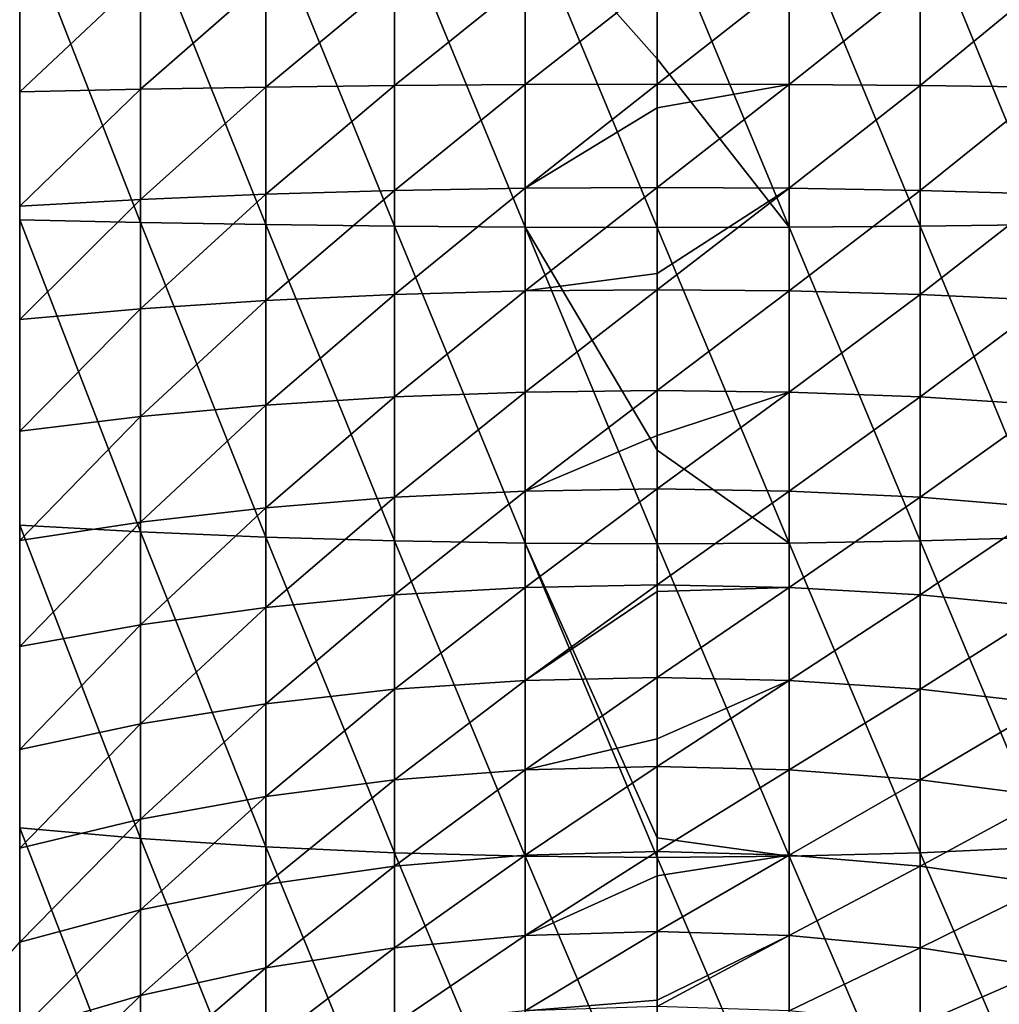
# Model space of a CAD drawing. Header units: metres. Extents: x -25 to 70, y -235 to 25.
# Tile 9 of 89: x -7 to 4, y -198 to -188. Entities that reach past the tile are written whole.
import ezdxf

# ---------------------------------------------------------------- set-up
doc = ezdxf.new("R2010")
doc.units = ezdxf.units.M
doc.layers.add('solid_10481012', color=7, linetype='CONTINUOUS')

msp = doc.modelspace()

# ---------------------------------------------------------------- linework, layer by layer
at = {"layer": 'solid_10481012'}
for points in [[(-5.508935, -190.061844, 359.777496), (-5.50893, -186.751907, 359.819153), (-6.797487, -186.766052, 359.250397)], [(-6.797482, -190.033401, 359.20929), (-5.508935, -190.061844, 359.777496), (-6.797487, -186.766052, 359.250397)], [(-5.508935, -190.061844, 359.777496), (-4.173342, -190.084213, 360.224518), (-5.50893, -186.751907, 359.819153)], [(-4.173342, -190.084213, 360.224518), (-4.173341, -186.740784, 360.266632), (-5.50893, -186.751907, 359.819153)], [(-4.173342, -190.084213, 360.224518), (-2.802172, -190.100342, 360.546661), (-4.173341, -186.740784, 360.266632)], [(-2.802172, -190.100342, 360.546661), (-2.802177, -186.732773, 360.58905), (-4.173341, -186.740784, 360.266632)], [(-1.407076, -190.110077, 360.740997), (-1.40708, -186.727936, 360.783569), (-2.802177, -186.732773, 360.58905)], [(-2.802172, -190.100342, 360.546661), (-1.407076, -190.110077, 360.740997), (-2.802177, -186.732773, 360.58905)], [(-1.40708, -186.727936, 360.783569), (0, -188.315598, 360.860291), (0, -186.726318, 360.848694)], [(-1.40708, -186.727936, 360.783569), (0, -190.113327, 360.806091), (0, -188.315598, 360.860291)], [(-1.407076, -190.110077, 360.740997), (0, -190.113327, 360.806091), (-1.40708, -186.727936, 360.783569)], [(1.407076, -190.110077, 360.740997), (1.40708, -186.727936, 360.783569), (0, -186.726318, 360.848694)], [(0, -188.315598, 360.860291), (1.407076, -190.110077, 360.740997), (0, -186.726318, 360.848694)], [(1.407076, -190.110077, 360.740997), (2.802172, -190.100342, 360.546661), (1.40708, -186.727936, 360.783569)], [(2.802172, -190.100342, 360.546661), (2.802177, -186.732773, 360.58905), (1.40708, -186.727936, 360.783569)], [(2.802172, -190.100342, 360.546661), (4.173342, -190.084213, 360.224518), (2.802177, -186.732773, 360.58905)], [(4.173342, -190.084213, 360.224518), (4.173341, -186.740784, 360.266632), (2.802177, -186.732773, 360.58905)], [(-6.797482, -188.668411, 331.94101), (-6.797487, -187.444687, 331.956421), (-5.50893, -187.458817, 331.387634)], [(-5.508935, -188.639969, 331.372803), (-6.797482, -188.668411, 331.94101), (-5.50893, -187.458817, 331.387634)], [(-5.508935, -188.639969, 331.372803), (-5.50893, -187.458817, 331.387634), (-4.173341, -187.46994, 330.940186)], [(-4.173342, -188.617584, 330.925781), (-5.508935, -188.639969, 331.372803), (-4.173341, -187.46994, 330.940186)], [(-4.173342, -188.617584, 330.925781), (-4.173341, -187.46994, 330.940186), (-2.802177, -187.477966, 330.617737)], [(-2.802172, -188.601456, 330.603668), (-4.173342, -188.617584, 330.925781), (-2.802177, -187.477966, 330.617737)], [(-2.802172, -188.601456, 330.603668), (-2.802177, -187.477966, 330.617737), (-1.40708, -187.482803, 330.423248)], [(-1.407076, -188.591736, 330.409302), (-2.802172, -188.601456, 330.603668), (-1.40708, -187.482803, 330.423248)], [(-1.407076, -188.591736, 330.409302), (-1.40708, -187.482803, 330.423248), (0, -187.484421, 330.358124)], [(-1.407076, -188.591736, 330.409302), (0, -187.484421, 330.358124), (0, -188.58847, 330.344238)], [(0, -188.58847, 330.344238), (0, -187.484421, 330.358124), (1.40708, -187.482803, 330.423248)], [(1.407076, -188.591736, 330.409302), (0, -188.58847, 330.344238), (1.40708, -187.482803, 330.423248)], [(1.407076, -188.591736, 330.409302), (1.40708, -187.482803, 330.423248), (2.802177, -187.477966, 330.617737)], [(2.802172, -188.601456, 330.603668), (1.407076, -188.591736, 330.409302), (2.802177, -187.477966, 330.617737)], [(2.802172, -188.601456, 330.603668), (2.802177, -187.477966, 330.617737), (4.173341, -187.46994, 330.940186)], [(4.173342, -188.617584, 330.925781), (2.802172, -188.601456, 330.603668), (4.173341, -187.46994, 330.940186)], [(0, -188.315598, 360.860291), (0, -190.113327, 360.806091), (1.407076, -190.110077, 360.740997)], [(-2.802165, -189.720764, 330.505585), (-2.802172, -188.601456, 330.603668), (-1.407076, -188.591736, 330.409302)], [(-1.40707, -189.696518, 330.312469), (-2.802165, -189.720764, 330.505585), (-1.407076, -188.591736, 330.409302)], [(-1.40707, -189.696518, 330.312469), (-1.407076, -188.591736, 330.409302), (0, -188.58847, 330.344238)], [(-1.40707, -189.696518, 330.312469), (0, -188.58847, 330.344238), (0, -188.840439, 330.329437)], [(0, -188.840439, 330.329437), (0, -188.58847, 330.344238), (1.407076, -188.591736, 330.409302)], [(0, -189.6884, 330.247772), (0, -188.840439, 330.329437), (1.407076, -188.591736, 330.409302)], [(1.40707, -189.696518, 330.312469), (0, -189.6884, 330.247772), (1.407076, -188.591736, 330.409302)], [(1.40707, -189.696518, 330.312469), (1.407076, -188.591736, 330.409302), (2.802172, -188.601456, 330.603668)], [(-6.797476, -189.887558, 331.834137), (-6.797482, -188.668411, 331.94101), (-5.508935, -188.639969, 331.372803)], [(-5.508943, -189.816681, 331.269653), (-6.797476, -189.887558, 331.834137), (-5.508935, -188.639969, 331.372803)], [(-5.508943, -189.816681, 331.269653), (-5.508935, -188.639969, 331.372803), (-4.173342, -188.617584, 330.925781)], [(-4.173343, -189.760941, 330.825592), (-5.508943, -189.816681, 331.269653), (-4.173342, -188.617584, 330.925781)], [(-4.173343, -189.760941, 330.825592), (-4.173342, -188.617584, 330.925781), (-2.802172, -188.601456, 330.603668)], [(-2.802165, -189.720764, 330.505585), (-4.173343, -189.760941, 330.825592), (-2.802172, -188.601456, 330.603668)], [(2.802165, -189.720764, 330.505585), (1.40707, -189.696518, 330.312469), (2.802172, -188.601456, 330.603668)], [(2.802165, -189.720764, 330.505585), (2.802172, -188.601456, 330.603668), (4.173342, -188.617584, 330.925781)], [(4.173343, -189.760941, 330.825592), (2.802165, -189.720764, 330.505585), (4.173342, -188.617584, 330.925781)], [(-1.40707, -189.696518, 330.312469), (0, -188.840439, 330.329437), (0, -189.6884, 330.247772)], [(-4.173345, -190.8936, 330.640167), (-4.173343, -189.760941, 330.825592), (-2.802165, -189.720764, 330.505585)], [(-2.802157, -190.829605, 330.324066), (-4.173345, -190.8936, 330.640167), (-2.802165, -189.720764, 330.505585)], [(-2.802157, -190.829605, 330.324066), (-2.802165, -189.720764, 330.505585), (-1.40707, -189.696518, 330.312469)], [(-1.407063, -190.79097, 330.13327), (-2.802157, -190.829605, 330.324066), (-1.40707, -189.696518, 330.312469)], [(-1.407063, -190.79097, 330.13327), (-1.40707, -189.696518, 330.312469), (0, -189.6884, 330.247772)], [(-1.407063, -190.79097, 330.13327), (0, -189.6884, 330.247772), (0, -190.607132, 330.102905)], [(0, -190.607132, 330.102905), (0, -189.6884, 330.247772), (1.40707, -189.696518, 330.312469)], [(0, -190.77803, 330.069336), (0, -190.607132, 330.102905), (1.40707, -189.696518, 330.312469)], [(1.407063, -190.79097, 330.13327), (0, -190.77803, 330.069336), (1.40707, -189.696518, 330.312469)], [(1.407063, -190.79097, 330.13327), (1.40707, -189.696518, 330.312469), (2.802165, -189.720764, 330.505585)], [(2.802157, -190.829605, 330.324066), (1.407063, -190.79097, 330.13327), (2.802165, -189.720764, 330.505585)], [(2.802157, -190.829605, 330.324066), (2.802165, -189.720764, 330.505585), (4.173343, -189.760941, 330.825592)], [(-6.797469, -191.095291, 331.636353), (-6.797476, -189.887558, 331.834137), (-5.508943, -189.816681, 331.269653)], [(-5.508951, -190.982391, 331.078766), (-6.797469, -191.095291, 331.636353), (-5.508943, -189.816681, 331.269653)], [(-5.508951, -190.982391, 331.078766), (-5.508943, -189.816681, 331.269653), (-4.173343, -189.760941, 330.825592)], [(-4.173345, -190.8936, 330.640167), (-5.508951, -190.982391, 331.078766), (-4.173343, -189.760941, 330.825592)], [(4.173345, -190.8936, 330.640167), (2.802157, -190.829605, 330.324066), (4.173343, -189.760941, 330.825592)], [(-5.508943, -193.35939, 359.488373), (-5.508935, -190.061844, 359.777496), (-6.797482, -190.033401, 359.20929)], [(-6.797476, -193.288513, 358.923889), (-5.508943, -193.35939, 359.488373), (-6.797482, -190.033401, 359.20929)], [(-5.508943, -193.35939, 359.488373), (-4.173343, -193.415131, 359.932434), (-5.508935, -190.061844, 359.777496)], [(-4.173343, -193.415131, 359.932434), (-4.173342, -190.084213, 360.224518), (-5.508935, -190.061844, 359.777496)], [(-4.173343, -193.415131, 359.932434), (-2.802165, -193.455307, 360.252441), (-4.173342, -190.084213, 360.224518)], [(-2.802165, -193.455307, 360.252441), (-2.802172, -190.100342, 360.546661), (-4.173342, -190.084213, 360.224518)], [(-1.40707, -193.479553, 360.445557), (-1.407076, -190.110077, 360.740997), (-2.802172, -190.100342, 360.546661)], [(-2.802165, -193.455307, 360.252441), (-1.40707, -193.479553, 360.445557), (-2.802172, -190.100342, 360.546661)], [(-1.407076, -190.110077, 360.740997), (0, -192.488541, 360.62439), (0, -190.113327, 360.806091)], [(-1.407076, -190.110077, 360.740997), (0, -193.487671, 360.510223), (0, -192.488541, 360.62439)], [(-1.40707, -193.479553, 360.445557), (0, -193.487671, 360.510223), (-1.407076, -190.110077, 360.740997)], [(1.40707, -193.479553, 360.445557), (1.407076, -190.110077, 360.740997), (0, -190.113327, 360.806091)], [(0, -192.488541, 360.62439), (1.40707, -193.479553, 360.445557), (0, -190.113327, 360.806091)], [(1.40707, -193.479553, 360.445557), (2.802165, -193.455307, 360.252441), (1.407076, -190.110077, 360.740997)], [(2.802165, -193.455307, 360.252441), (2.802172, -190.100342, 360.546661), (1.407076, -190.110077, 360.740997)], [(2.802165, -193.455307, 360.252441), (4.173343, -193.415131, 359.932434), (2.802172, -190.100342, 360.546661)], [(4.173343, -193.415131, 359.932434), (4.173342, -190.084213, 360.224518), (2.802172, -190.100342, 360.546661)], [(-1.407063, -190.79097, 330.13327), (0, -190.607132, 330.102905), (0, -190.77803, 330.069336)], [(-2.802148, -191.921753, 330.06012), (-2.802157, -190.829605, 330.324066), (-1.407063, -190.79097, 330.13327)], [(-1.407055, -191.868942, 329.872681), (-2.802148, -191.921753, 330.06012), (-1.407063, -190.79097, 330.13327)], [(-1.407055, -191.868942, 329.872681), (-1.407063, -190.79097, 330.13327), (0, -190.77803, 330.069336)], [(-1.407055, -191.868942, 329.872681), (0, -190.77803, 330.069336), (0, -191.851257, 329.809875)], [(0, -191.851257, 329.809875), (0, -190.77803, 330.069336), (1.407063, -190.79097, 330.13327)], [(1.407055, -191.868942, 329.872681), (0, -191.851257, 329.809875), (1.407063, -190.79097, 330.13327)], [(1.407055, -191.868942, 329.872681), (1.407063, -190.79097, 330.13327), (2.802157, -190.829605, 330.324066)], [(-5.508961, -192.130569, 330.801208), (-5.508951, -190.982391, 331.078766), (-4.173345, -190.8936, 330.640167)], [(-4.173346, -192.009216, 330.370544), (-5.508961, -192.130569, 330.801208), (-4.173345, -190.8936, 330.640167)], [(-4.173346, -192.009216, 330.370544), (-4.173345, -190.8936, 330.640167), (-2.802157, -190.829605, 330.324066)], [(-2.802148, -191.921753, 330.06012), (-4.173346, -192.009216, 330.370544), (-2.802157, -190.829605, 330.324066)], [(2.802148, -191.921753, 330.06012), (1.407055, -191.868942, 329.872681), (2.802157, -190.829605, 330.324066)], [(2.802148, -191.921753, 330.06012), (2.802157, -190.829605, 330.324066), (4.173345, -190.8936, 330.640167)], [(4.173346, -192.009216, 330.370544), (2.802148, -191.921753, 330.06012), (4.173345, -190.8936, 330.640167)], [(-6.79746, -192.284851, 331.348785), (-6.797469, -191.095291, 331.636353), (-5.508951, -190.982391, 331.078766)], [(-5.508961, -192.130569, 330.801208), (-6.79746, -192.284851, 331.348785), (-5.508951, -190.982391, 331.078766)], [(-4.173348, -193.101563, 330.018219), (-4.173346, -192.009216, 330.370544), (-2.802148, -191.921753, 330.06012)], [(-2.802138, -192.991119, 329.71521), (-4.173348, -193.101563, 330.018219), (-2.802148, -191.921753, 330.06012)], [(-2.802138, -192.991119, 329.71521), (-2.802148, -191.921753, 330.06012), (-1.407055, -191.868942, 329.872681)], [(-1.407045, -192.924423, 329.532227), (-2.802138, -192.991119, 329.71521), (-1.407055, -191.868942, 329.872681)], [(-1.407045, -192.924423, 329.532227), (-1.407055, -191.868942, 329.872681), (0, -191.851257, 329.809875)], [(-1.407045, -192.924423, 329.532227), (0, -191.851257, 329.809875), (0, -192.333649, 329.665039)], [(0, -192.333649, 329.665039), (0, -191.851257, 329.809875), (1.407055, -191.868942, 329.872681)], [(0, -192.902069, 329.470886), (0, -192.333649, 329.665039), (1.407055, -191.868942, 329.872681)], [(1.407045, -192.924423, 329.532227), (0, -192.902069, 329.470886), (1.407055, -191.868942, 329.872681)], [(1.407045, -192.924423, 329.532227), (1.407055, -191.868942, 329.872681), (2.802148, -191.921753, 330.06012)], [(2.802138, -192.991119, 329.71521), (1.407045, -192.924423, 329.532227), (2.802148, -191.921753, 330.06012)], [(2.802138, -192.991119, 329.71521), (2.802148, -191.921753, 330.06012), (4.173346, -192.009216, 330.370544)], [(-5.508972, -193.254761, 330.438538), (-5.508961, -192.130569, 330.801208), (-4.173346, -192.009216, 330.370544)], [(-4.173348, -193.101563, 330.018219), (-5.508972, -193.254761, 330.438538), (-4.173346, -192.009216, 330.370544)], [(4.173348, -193.101563, 330.018219), (2.802138, -192.991119, 329.71521), (4.173346, -192.009216, 330.370544)], [(-6.797451, -193.44957, 330.973022), (-6.79746, -192.284851, 331.348785), (-5.508961, -192.130569, 330.801208)], [(-5.508972, -193.254761, 330.438538), (-6.797451, -193.44957, 330.973022), (-5.508961, -192.130569, 330.801208)], [(-1.407045, -192.924423, 329.532227), (0, -192.333649, 329.665039), (0, -192.902069, 329.470886)], [(0, -192.488541, 360.62439), (0, -193.487671, 360.510223), (1.40707, -193.479553, 360.445557)], [(-4.17335, -194.16449, 329.585175), (-4.173348, -193.101563, 330.018219), (-2.802138, -192.991119, 329.71521)], [(-2.802127, -194.031708, 329.29129), (-4.17335, -194.16449, 329.585175), (-2.802138, -192.991119, 329.71521)], [(-2.802127, -194.031708, 329.29129), (-2.802138, -192.991119, 329.71521), (-1.407045, -192.924423, 329.532227)], [(-1.407036, -193.951477, 329.113739), (-2.802127, -194.031708, 329.29129), (-1.407045, -192.924423, 329.532227)], [(-1.407036, -193.951477, 329.113739), (-1.407045, -192.924423, 329.532227), (0, -192.902069, 329.470886)], [(-1.407036, -193.951477, 329.113739), (0, -192.902069, 329.470886), (0, -193.924576, 329.054199)], [(0, -193.924576, 329.054199), (0, -192.902069, 329.470886), (1.407045, -192.924423, 329.532227)], [(1.407036, -193.951477, 329.113739), (0, -193.924576, 329.054199), (1.407045, -192.924423, 329.532227)], [(1.407036, -193.951477, 329.113739), (1.407045, -192.924423, 329.532227), (2.802138, -192.991119, 329.71521)], [(2.802127, -194.031708, 329.29129), (1.407036, -193.951477, 329.113739), (2.802138, -192.991119, 329.71521)], [(2.802127, -194.031708, 329.29129), (2.802138, -192.991119, 329.71521), (4.173348, -193.101563, 330.018219)], [(-5.508984, -194.348679, 329.992798), (-5.508972, -193.254761, 330.438538), (-4.173348, -193.101563, 330.018219)], [(-4.17335, -194.16449, 329.585175), (-5.508984, -194.348679, 329.992798), (-4.173348, -193.101563, 330.018219)], [(4.17335, -194.16449, 329.585175), (2.802127, -194.031708, 329.29129), (4.173348, -193.101563, 330.018219)], [(-5.508951, -196.626053, 358.953369), (-5.508943, -193.35939, 359.488373), (-6.797476, -193.288513, 358.923889)], [(-6.797469, -196.513153, 358.395782), (-5.508951, -196.626053, 358.953369), (-6.797476, -193.288513, 358.923889)], [(-6.797441, -194.582916, 330.5112), (-6.797451, -193.44957, 330.973022), (-5.508972, -193.254761, 330.438538)], [(-5.508984, -194.348679, 329.992798), (-6.797441, -194.582916, 330.5112), (-5.508972, -193.254761, 330.438538)], [(-5.508951, -196.626053, 358.953369), (-4.173345, -196.714859, 359.391968), (-5.508943, -193.35939, 359.488373)], [(-4.173345, -196.714859, 359.391968), (-4.173343, -193.415131, 359.932434), (-5.508943, -193.35939, 359.488373)], [(-4.173345, -196.714859, 359.391968), (-2.802157, -196.778854, 359.708069), (-4.173343, -193.415131, 359.932434)], [(-2.802157, -196.778854, 359.708069), (-2.802165, -193.455307, 360.252441), (-4.173343, -193.415131, 359.932434)], [(4.173345, -196.714859, 359.391968), (4.173343, -193.415131, 359.932434), (2.802165, -193.455307, 360.252441)], [(-1.407063, -196.81749, 359.898865), (-1.40707, -193.479553, 360.445557), (-2.802165, -193.455307, 360.252441)], [(-2.802157, -196.778854, 359.708069), (-1.407063, -196.81749, 359.898865), (-2.802165, -193.455307, 360.252441)], [(-1.40707, -193.479553, 360.445557), (0, -196.621918, 360.004486), (0, -193.487671, 360.510223)], [(-1.40707, -193.479553, 360.445557), (0, -196.830429, 359.962799), (0, -196.621918, 360.004486)], [(-1.407063, -196.81749, 359.898865), (0, -196.830429, 359.962799), (-1.40707, -193.479553, 360.445557)], [(1.407063, -196.81749, 359.898865), (1.40707, -193.479553, 360.445557), (0, -193.487671, 360.510223)], [(0, -196.621918, 360.004486), (1.407063, -196.81749, 359.898865), (0, -193.487671, 360.510223)], [(1.407063, -196.81749, 359.898865), (2.802157, -196.778854, 359.708069), (1.40707, -193.479553, 360.445557)], [(2.802157, -196.778854, 359.708069), (2.802165, -193.455307, 360.252441), (1.40707, -193.479553, 360.445557)], [(2.802157, -196.778854, 359.708069), (4.173345, -196.714859, 359.391968), (2.802165, -193.455307, 360.252441)], [(-1.407026, -194.944351, 328.619629), (-1.407036, -193.951477, 329.113739), (0, -193.924576, 329.054199)], [(-1.407026, -194.944351, 328.619629), (0, -193.924576, 329.054199), (0, -193.994781, 329.022247)], [(0, -193.994781, 329.022247), (0, -193.924576, 329.054199), (1.407036, -193.951477, 329.113739)], [(-4.173352, -195.192047, 329.073822), (-4.17335, -194.16449, 329.585175), (-2.802127, -194.031708, 329.29129)], [(-2.802115, -195.037659, 328.790741), (-4.173352, -195.192047, 329.073822), (-2.802127, -194.031708, 329.29129)], [(-2.802115, -195.037659, 328.790741), (-2.802127, -194.031708, 329.29129), (-1.407036, -193.951477, 329.113739)], [(-1.407026, -194.944351, 328.619629), (-2.802115, -195.037659, 328.790741), (-1.407036, -193.951477, 329.113739)], [(-1.407026, -194.944351, 328.619629), (0, -193.994781, 329.022247), (0, -194.91304, 328.562225)], [(0, -194.91304, 328.562225), (0, -193.994781, 329.022247), (1.407036, -193.951477, 329.113739)], [(1.407026, -194.944351, 328.619629), (0, -194.91304, 328.562225), (1.407036, -193.951477, 329.113739)], [(1.407026, -194.944351, 328.619629), (1.407036, -193.951477, 329.113739), (2.802127, -194.031708, 329.29129)], [(2.802115, -195.037659, 328.790741), (1.407026, -194.944351, 328.619629), (2.802127, -194.031708, 329.29129)], [(2.802115, -195.037659, 328.790741), (2.802127, -194.031708, 329.29129), (4.17335, -194.16449, 329.585175)], [(-5.508996, -195.406189, 329.466492), (-5.508984, -194.348679, 329.992798), (-4.17335, -194.16449, 329.585175)], [(-4.173352, -195.192047, 329.073822), (-5.508996, -195.406189, 329.466492), (-4.17335, -194.16449, 329.585175)], [(4.173352, -195.192047, 329.073822), (2.802115, -195.037659, 328.790741), (4.17335, -194.16449, 329.585175)], [(-6.79743, -195.678543, 329.965912), (-6.797441, -194.582916, 330.5112), (-5.508984, -194.348679, 329.992798)], [(-5.508996, -195.406189, 329.466492), (-6.79743, -195.678543, 329.965912), (-5.508984, -194.348679, 329.992798)], [(-2.802103, -196.003357, 328.216309), (-2.802115, -195.037659, 328.790741), (-1.407026, -194.944351, 328.619629)], [(-1.407015, -195.897476, 328.052612), (-2.802103, -196.003357, 328.216309), (-1.407026, -194.944351, 328.619629)], [(-1.407015, -195.897476, 328.052612), (-1.407026, -194.944351, 328.619629), (0, -194.91304, 328.562225)], [(-1.407015, -195.897476, 328.052612), (0, -194.91304, 328.562225), (0, -195.566345, 328.183929)], [(0, -195.566345, 328.183929), (0, -194.91304, 328.562225), (1.407026, -194.944351, 328.619629)], [(0, -195.861938, 327.99765), (0, -195.566345, 328.183929), (1.407026, -194.944351, 328.619629)], [(1.407015, -195.897476, 328.052612), (0, -195.861938, 327.99765), (1.407026, -194.944351, 328.619629)], [(1.407015, -195.897476, 328.052612), (1.407026, -194.944351, 328.619629), (2.802115, -195.037659, 328.790741)], [(-4.173354, -196.178482, 328.487061), (-4.173352, -195.192047, 329.073822), (-2.802115, -195.037659, 328.790741)], [(-2.802103, -196.003357, 328.216309), (-4.173354, -196.178482, 328.487061), (-2.802115, -195.037659, 328.790741)], [(2.802103, -196.003357, 328.216309), (1.407015, -195.897476, 328.052612), (2.802115, -195.037659, 328.790741)], [(2.802103, -196.003357, 328.216309), (2.802115, -195.037659, 328.790741), (4.173352, -195.192047, 329.073822)], [(-5.509009, -196.421371, 328.862549), (-5.508996, -195.406189, 329.466492), (-4.173352, -195.192047, 329.073822)], [(-4.173354, -196.178482, 328.487061), (-5.509009, -196.421371, 328.862549), (-4.173352, -195.192047, 329.073822)], [(4.173354, -196.178482, 328.487061), (2.802103, -196.003357, 328.216309), (4.173352, -195.192047, 329.073822)], [(-6.797419, -196.730301, 329.340179), (-6.79743, -195.678543, 329.965912), (-5.508996, -195.406189, 329.466492)], [(-5.509009, -196.421371, 328.862549), (-6.797419, -196.730301, 329.340179), (-5.508996, -195.406189, 329.466492)], [(-1.407015, -195.897476, 328.052612), (0, -195.566345, 328.183929), (0, -195.861938, 327.99765)], [(-2.802091, -196.923401, 327.571259), (-2.802103, -196.003357, 328.216309), (-1.407015, -195.897476, 328.052612)], [(-1.407005, -196.805527, 327.415863), (-2.802091, -196.923401, 327.571259), (-1.407015, -195.897476, 328.052612)], [(-1.407005, -196.805527, 327.415863), (-1.407015, -195.897476, 328.052612), (0, -195.861938, 327.99765)], [(-1.407005, -196.805527, 327.415863), (0, -195.861938, 327.99765), (0, -196.765945, 327.363708)], [(0, -196.765945, 327.363708), (0, -195.861938, 327.99765), (1.407015, -195.897476, 328.052612)], [(1.407005, -196.805527, 327.415863), (0, -196.765945, 327.363708), (1.407015, -195.897476, 328.052612)], [(1.407005, -196.805527, 327.415863), (1.407015, -195.897476, 328.052612), (2.802103, -196.003357, 328.216309)], [(-4.173356, -197.118271, 327.828125), (-4.173354, -196.178482, 328.487061), (-2.802103, -196.003357, 328.216309)], [(-2.802091, -196.923401, 327.571259), (-4.173356, -197.118271, 327.828125), (-2.802103, -196.003357, 328.216309)], [(2.802091, -196.923401, 327.571259), (1.407005, -196.805527, 327.415863), (2.802103, -196.003357, 328.216309)], [(2.802091, -196.923401, 327.571259), (2.802103, -196.003357, 328.216309), (4.173354, -196.178482, 328.487061)], [(-5.509021, -197.388519, 328.184357), (-5.509009, -196.421371, 328.862549), (-4.173354, -196.178482, 328.487061)], [(-4.173356, -197.118271, 327.828125), (-5.509021, -197.388519, 328.184357), (-4.173354, -196.178482, 328.487061)], [(4.173356, -197.118271, 327.828125), (2.802091, -196.923401, 327.571259), (4.173354, -196.178482, 328.487061)], [(-6.797408, -197.732315, 328.637512), (-6.797419, -196.730301, 329.340179), (-5.509009, -196.421371, 328.862549)], [(-5.509021, -197.388519, 328.184357), (-6.797408, -197.732315, 328.637512), (-5.509009, -196.421371, 328.862549)], [(-5.508961, -199.843552, 358.175507), (-5.508951, -196.626053, 358.953369), (-6.797469, -196.513153, 358.395782)], [(-6.79746, -199.68927, 357.62793), (-5.508961, -199.843552, 358.175507), (-6.797469, -196.513153, 358.395782)], [(-5.508961, -199.843552, 358.175507), (-4.173346, -199.964905, 358.606171), (-5.508951, -196.626053, 358.953369)], [(-4.173346, -199.964905, 358.606171), (-4.173345, -196.714859, 359.391968), (-5.508951, -196.626053, 358.953369)], [(0, -196.621918, 360.004486), (0, -196.830429, 359.962799), (1.407063, -196.81749, 359.898865)], [(-4.173346, -199.964905, 358.606171), (-2.802148, -200.052353, 358.916595), (-4.173345, -196.714859, 359.391968)], [(-2.802148, -200.052353, 358.916595), (-2.802157, -196.778854, 359.708069), (-4.173345, -196.714859, 359.391968)], [(-1.407055, -200.105164, 359.104034), (-1.407063, -196.81749, 359.898865), (-2.802157, -196.778854, 359.708069)], [(-2.802148, -200.052353, 358.916595), (-1.407055, -200.105164, 359.104034), (-2.802157, -196.778854, 359.708069)], [(-1.406994, -197.663406, 326.713013), (-1.407005, -196.805527, 327.415863), (0, -196.765945, 327.363708)], [(-1.406994, -197.663406, 326.713013), (0, -196.765945, 327.363708), (0, -197.025391, 327.162292)], [(0, -197.025391, 327.162292), (0, -196.765945, 327.363708), (1.407005, -196.805527, 327.415863)], [(2.802148, -200.052353, 358.916595), (2.802157, -196.778854, 359.708069), (1.407063, -196.81749, 359.898865)], [(2.802148, -200.052353, 358.916595), (4.173346, -199.964905, 358.606171), (2.802157, -196.778854, 359.708069)], [(4.173346, -199.964905, 358.606171), (4.173345, -196.714859, 359.391968), (2.802157, -196.778854, 359.708069)], [(-2.802079, -197.792618, 326.859161), (-2.802091, -196.923401, 327.571259), (-1.407005, -196.805527, 327.415863)], [(-1.406994, -197.663406, 326.713013), (-2.802079, -197.792618, 326.859161), (-1.407005, -196.805527, 327.415863)], [(-1.407063, -196.81749, 359.898865), (0, -200.122864, 359.16684), (0, -196.830429, 359.962799)], [(-1.407055, -200.105164, 359.104034), (0, -200.122864, 359.16684), (-1.407063, -196.81749, 359.898865)], [(0, -197.62001, 326.66391), (0, -197.025391, 327.162292), (1.407005, -196.805527, 327.415863)], [(1.406994, -197.663406, 326.713013), (0, -197.62001, 326.66391), (1.407005, -196.805527, 327.415863)], [(1.407055, -200.105164, 359.104034), (1.407063, -196.81749, 359.898865), (0, -196.830429, 359.962799)], [(0, -200.122864, 359.16684), (1.407055, -200.105164, 359.104034), (0, -196.830429, 359.962799)], [(1.406994, -197.663406, 326.713013), (1.407005, -196.805527, 327.415863), (2.802091, -196.923401, 327.571259)], [(1.407055, -200.105164, 359.104034), (2.802148, -200.052353, 358.916595), (1.407063, -196.81749, 359.898865)], [(-4.173358, -198.006149, 327.100739), (-4.173356, -197.118271, 327.828125), (-2.802091, -196.923401, 327.571259)], [(-2.802079, -197.792618, 326.859161), (-4.173358, -198.006149, 327.100739), (-2.802091, -196.923401, 327.571259)], [(2.802079, -197.792618, 326.859161), (1.406994, -197.663406, 326.713013), (2.802091, -196.923401, 327.571259)], [(2.802079, -197.792618, 326.859161), (2.802091, -196.923401, 327.571259), (4.173356, -197.118271, 327.828125)], [(-1.406994, -197.663406, 326.713013), (0, -197.025391, 327.162292), (0, -197.62001, 326.66391)], [(-5.509034, -198.302246, 327.435699), (-5.509021, -197.388519, 328.184357), (-4.173356, -197.118271, 327.828125)], [(-4.173358, -198.006149, 327.100739), (-5.509034, -198.302246, 327.435699), (-4.173356, -197.118271, 327.828125)], [(4.173358, -198.006149, 327.100739), (2.802079, -197.792618, 326.859161), (4.173356, -197.118271, 327.828125)], [(-6.797397, -198.678955, 327.861847), (-6.797408, -197.732315, 328.637512), (-5.509021, -197.388519, 328.184357)], [(-5.509034, -198.302246, 327.435699), (-6.797397, -198.678955, 327.861847), (-5.509021, -197.388519, 328.184357)], [(-1.406984, -198.466293, 325.947906), (-1.406994, -197.663406, 326.713013), (0, -197.62001, 326.66391)], [(-1.406984, -198.466293, 325.947906), (0, -197.62001, 326.66391), (0, -198.350647, 325.97226)], [(0, -198.350647, 325.97226), (0, -197.62001, 326.66391), (1.406994, -197.663406, 326.713013)], [(-2.802068, -198.606125, 326.084045), (-2.802079, -197.792618, 326.859161), (-1.406994, -197.663406, 326.713013)], [(-1.406984, -198.466293, 325.947906), (-2.802068, -198.606125, 326.084045), (-1.406994, -197.663406, 326.713013)], [(0, -198.419327, 325.902191), (0, -198.350647, 325.97226), (1.406994, -197.663406, 326.713013)], [(1.406984, -198.466293, 325.947906), (0, -198.419327, 325.902191), (1.406994, -197.663406, 326.713013)], [(1.406984, -198.466293, 325.947906), (1.406994, -197.663406, 326.713013), (2.802079, -197.792618, 326.859161)], [(-6.797397, -198.678955, 327.861847), (-8.027557, -199.133179, 328.375702), (-6.797408, -197.732315, 328.637512)], [(-4.17336, -198.837128, 326.30896), (-4.173358, -198.006149, 327.100739), (-2.802079, -197.792618, 326.859161)], [(-2.802068, -198.606125, 326.084045), (-4.17336, -198.837128, 326.30896), (-2.802079, -197.792618, 326.859161)], [(2.802068, -198.606125, 326.084045), (1.406984, -198.466293, 325.947906), (2.802079, -197.792618, 326.859161)], [(2.802068, -198.606125, 326.084045), (2.802079, -197.792618, 326.859161), (4.173358, -198.006149, 327.100739)], [(-5.509047, -199.157394, 326.620789), (-5.509034, -198.302246, 327.435699), (-4.173358, -198.006149, 327.100739)], [(-4.17336, -198.837128, 326.30896), (-5.509047, -199.157394, 326.620789), (-4.173358, -198.006149, 327.100739)], [(4.17336, -198.837128, 326.30896), (2.802068, -198.606125, 326.084045), (4.173358, -198.006149, 327.100739)], [(-6.797387, -199.564926, 327.017578), (-6.797397, -198.678955, 327.861847), (-5.509034, -198.302246, 327.435699)], [(-5.509047, -199.157394, 326.620789), (-6.797387, -199.564926, 327.017578), (-5.509034, -198.302246, 327.435699)], [(-1.406984, -198.466293, 325.947906), (0, -198.350647, 325.97226), (0, -198.419327, 325.902191)]]:
    msp.add_3dface(points, dxfattribs=at)

doc.saveas('drawing.dxf')
